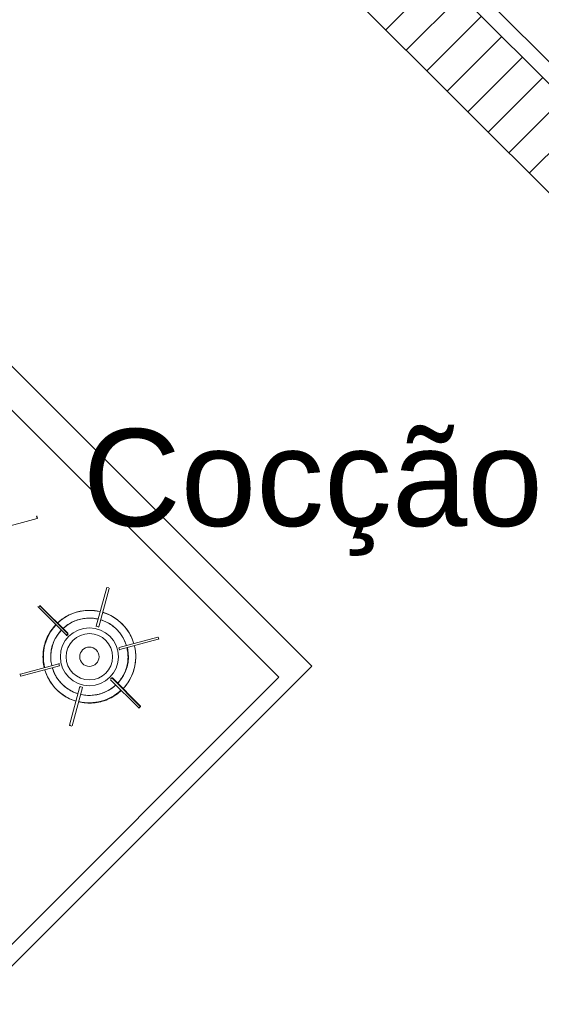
# Model space of a CAD drawing. Extents: x -1871171.1 to -1871111.3, y 2848215.5 to 2848272.6.
# Tile 32 of 121: x -1871152.4 to -1871151, y 2848230.2 to 2848232.8. Entities that reach past the tile are written whole.
import ezdxf

# ---------------------------------------------------------------- set-up
doc = ezdxf.new("R2010")
doc.units = 0
doc.header["$MEASUREMENT"] = 0
for name, color, linetype, lineweight in [('6075-BSE-ARQ-TERR$0$K-BSE-ARQ-LAY', 252, 'CONTINUOUS', 5), ('6075-BSE-ARQ-TERR$0$K-BSE-ARQ-MOB', 8, 'CONTINUOUS', 5), ('6075-BSE-ARQ-TERR$0$K-BSE-ARQ-TXT', 254, 'CONTINUOUS', 5)]:
    doc.layers.add(name, color=color, linetype=linetype, lineweight=lineweight)
doc.layers.add('K-NV1-ARQ-HTC', color=8, linetype='CONTINUOUS')
doc.layers.add('K-NV2-ARQ-TXT-GER', color=1, linetype='CONTINUOUS')
doc.styles.add('6075-BSE-ARQ-TERR$0$Standard', font='arial.ttf')

# ---------------------------------------------------------------- blocks, each defined once
blk = doc.blocks.new('6075-BSE-ARQ-TERR')
at = {"layer": '6075-BSE-ARQ-TERR$0$K-BSE-ARQ-LAY'}
for p, q in [((12.9816, -37.2116), (15.2444, -39.4743)), ((15.2444, -39.1915), (13.2645, -37.2116))]:
    blk.add_line(p, q, dxfattribs=at)
at = {"layer": '6075-BSE-ARQ-TERR$0$K-BSE-ARQ-MOB'}
for p, q in [((14.4906, -38.3815), (15.1978, -39.0886)), ((14.4106, -40.479), (13.1763, -39.2447)), ((14.3257, -40.5073), (13.1323, -39.3139)), ((13.7002, -40.0965), (13.6008, -40.1231)), ((13.6987, -40.0907), (13.6999, -40.0955)), ((13.7009, -40.0952), (13.6997, -40.0904)), ((13.8806, -40.2749), (13.8528, -40.3751)), ((13.8595, -40.3769), (13.8862, -40.2774)), ((13.8855, -40.2762), (13.8806, -40.2749)), ((13.7033, -40.3259), (13.7069, -40.3224)), ((13.7762, -40.3988), (13.7033, -40.3259)), ((13.7069, -40.3224), (13.7797, -40.3952)), ((13.7804, -40.3945), (13.7075, -40.3217)), ((13.8586, -40.3767), (13.8537, -40.3754)), ((13.7797, -40.3952), (13.7762, -40.3988)), ((13.7768, -40.3994), (13.7804, -40.3959)), ((14.012, -40.4032), (13.9125, -40.4299)), ((14.0135, -40.409), (13.914, -40.4357)), ((14.0145, -40.4088), (14.0132, -40.4039)), ((13.9118, -40.4311), (13.9131, -40.436)), ((13.456, -41.4336), (14.4106, -40.479)), ((13.6568, -40.4994), (13.7563, -40.4728)), ((13.7576, -40.4776), (13.6581, -40.5043)), ((13.7563, -40.4728), (13.7576, -40.4776)), ((13.5183, -41.3147), (14.3257, -40.5073)), ((13.6558, -40.4997), (13.6571, -40.5045)), ((13.8935, -40.509), (13.89, -40.5126)), ((13.8935, -40.509), (13.89, -40.5126)), ((13.8942, -40.5097), (13.967, -40.5826)), ((13.9678, -40.5819), (13.8949, -40.509)), ((13.9678, -40.5819), (13.8949, -40.509)), ((13.8108, -40.5316), (13.7842, -40.6311)), ((13.7909, -40.6329), (13.8176, -40.5334)), ((13.8118, -40.5318), (13.8166, -40.5331)), ((13.89, -40.514), (13.9628, -40.5868)), ((13.9642, -40.5868), (13.9678, -40.5833)), ((13.7849, -40.6323), (13.7897, -40.6336))]:
    blk.add_line(p, q, dxfattribs=at)
at = {"layer": '6075-BSE-ARQ-TERR$0$K-BSE-ARQ-MOB', "flags": 128}
for points in [[(13.8628, -40.3375), (13.8582, -40.3365), (13.8534, -40.3356), (13.8487, -40.335), (13.8439, -40.3346), (13.8391, -40.3343), (13.8343, -40.3342), (13.8295, -40.3344), (13.8247, -40.3347), (13.8199, -40.3352), (13.8152, -40.3359), (13.8105, -40.3368), (13.8058, -40.3379), (13.8012, -40.3392), (13.7966, -40.3406), (13.7921, -40.3423), (13.7876, -40.3441), (13.7833, -40.3461), (13.779, -40.3482), (13.7748, -40.3505), (13.7707, -40.353), (13.7667, -40.3557), (13.7628, -40.3585), (13.759, -40.3615), (13.7554, -40.3646), (13.7528, -40.367)], [(13.767, -40.3811), (13.77, -40.3784), (13.7731, -40.3759), (13.7762, -40.3735), (13.7795, -40.3712), (13.7829, -40.369), (13.7863, -40.367), (13.7899, -40.3651), (13.7935, -40.3634), (13.7971, -40.3618), (13.8009, -40.3603), (13.8046, -40.359), (13.8085, -40.3579), (13.8123, -40.3569), (13.8163, -40.3561), (13.8202, -40.3554), (13.8242, -40.3549), (13.8281, -40.3545), (13.8321, -40.3543), (13.8361, -40.3543), (13.8401, -40.3544), (13.8441, -40.3546), (13.8481, -40.3551), (13.8521, -40.3557), (13.856, -40.3564), (13.8577, -40.3568)], [(13.8644, -40.3586), (13.8682, -40.3599), (13.872, -40.3613), (13.8757, -40.3628), (13.8793, -40.3645), (13.8828, -40.3663), (13.8863, -40.3683), (13.8897, -40.3704), (13.893, -40.3727), (13.8962, -40.3751), (13.8994, -40.3776), (13.9024, -40.3802), (13.9053, -40.3829), (13.9081, -40.3858), (13.9108, -40.3888), (13.9133, -40.3918), (13.9157, -40.395), (13.9181, -40.3983), (13.9202, -40.4016), (13.9223, -40.4051), (13.9242, -40.4086), (13.9259, -40.4122), (13.9275, -40.4159), (13.929, -40.4196), (13.9303, -40.4234), (13.9308, -40.425)], [(13.9501, -40.4198), (13.9487, -40.4153), (13.947, -40.4107), (13.9452, -40.4063), (13.9432, -40.4019), (13.941, -40.3977), (13.9387, -40.3935), (13.9361, -40.3894), (13.9335, -40.3854), (13.9306, -40.3815), (13.9277, -40.3778), (13.9245, -40.3741), (13.9212, -40.3706), (13.9178, -40.3673), (13.9143, -40.364), (13.9106, -40.3609), (13.9068, -40.358), (13.9029, -40.3552), (13.8989, -40.3526), (13.8948, -40.3501), (13.8906, -40.3478), (13.8863, -40.3457), (13.8819, -40.3437), (13.8774, -40.3419), (13.8729, -40.3403), (13.8696, -40.3393)], [(13.7479, -40.3719), (13.7447, -40.3755), (13.7416, -40.3791), (13.7387, -40.3829), (13.7359, -40.3869), (13.7333, -40.3909), (13.7308, -40.395), (13.7285, -40.3992), (13.7264, -40.4035), (13.7245, -40.4079), (13.7227, -40.4124), (13.7211, -40.4169), (13.7197, -40.4215), (13.7185, -40.4262), (13.7175, -40.4308), (13.7166, -40.4356), (13.716, -40.4403), (13.7155, -40.4451), (13.7153, -40.4499), (13.7152, -40.4547), (13.7153, -40.4595), (13.7156, -40.4643), (13.7161, -40.4691), (13.7168, -40.4738), (13.7177, -40.4785), (13.7184, -40.4819)], [(13.7377, -40.4767), (13.7369, -40.4728), (13.7363, -40.4689), (13.7358, -40.4649), (13.7354, -40.4609), (13.7352, -40.4569), (13.7352, -40.4529), (13.7353, -40.4489), (13.7356, -40.4449), (13.7361, -40.441), (13.7367, -40.437), (13.7374, -40.4331), (13.7384, -40.4292), (13.7394, -40.4253), (13.7407, -40.4215), (13.7421, -40.4178), (13.7436, -40.4141), (13.7453, -40.4105), (13.7471, -40.4069), (13.7491, -40.4034), (13.7512, -40.4), (13.7534, -40.3967), (13.7558, -40.3935), (13.7583, -40.3903), (13.7609, -40.3873), (13.762, -40.3861)], [(13.9326, -40.4318), (13.9334, -40.4357), (13.9341, -40.4396), (13.9346, -40.4436), (13.935, -40.4476), (13.9351, -40.4516), (13.9352, -40.4556), (13.935, -40.4596), (13.9347, -40.4636), (13.9343, -40.4675), (13.9337, -40.4715), (13.9329, -40.4754), (13.932, -40.4793), (13.9309, -40.4831), (13.9297, -40.487), (13.9283, -40.4907), (13.9268, -40.4944), (13.9251, -40.498), (13.9233, -40.5016), (13.9213, -40.5051), (13.9192, -40.5085), (13.917, -40.5118), (13.9146, -40.515), (13.9121, -40.5181), (13.9095, -40.5212), (13.9083, -40.5224)], [(13.9225, -40.5366), (13.9257, -40.533), (13.9288, -40.5293), (13.9317, -40.5255), (13.9345, -40.5216), (13.9371, -40.5176), (13.9395, -40.5135), (13.9418, -40.5093), (13.9439, -40.5049), (13.9459, -40.5006), (13.9476, -40.4961), (13.9492, -40.4916), (13.9506, -40.487), (13.9518, -40.4823), (13.9529, -40.4776), (13.9537, -40.4729), (13.9544, -40.4682), (13.9548, -40.4634), (13.9551, -40.4586), (13.9552, -40.4538), (13.9551, -40.449), (13.9548, -40.4442), (13.9543, -40.4394), (13.9536, -40.4347), (13.9527, -40.43), (13.9519, -40.4266)], [(13.8059, -40.5499), (13.8021, -40.5486), (13.7984, -40.5472), (13.7947, -40.5457), (13.7911, -40.544), (13.7875, -40.5422), (13.784, -40.5402), (13.7806, -40.5381), (13.7773, -40.5358), (13.7741, -40.5334), (13.771, -40.5309), (13.768, -40.5283), (13.7651, -40.5256), (13.7623, -40.5227), (13.7596, -40.5197), (13.757, -40.5167), (13.7546, -40.5135), (13.7523, -40.5102), (13.7501, -40.5069), (13.7481, -40.5034), (13.7462, -40.4999), (13.7445, -40.4963), (13.7428, -40.4926), (13.7414, -40.4889), (13.7401, -40.4851), (13.7396, -40.4835)], [(13.7202, -40.4887), (13.7217, -40.4932), (13.7233, -40.4977), (13.7252, -40.5022), (13.7272, -40.5065), (13.7294, -40.5108), (13.7317, -40.515), (13.7342, -40.5191), (13.7369, -40.5231), (13.7397, -40.527), (13.7427, -40.5307), (13.7458, -40.5344), (13.7491, -40.5379), (13.7525, -40.5412), (13.7561, -40.5445), (13.7597, -40.5476), (13.7635, -40.5505), (13.7674, -40.5533), (13.7715, -40.5559), (13.7756, -40.5584), (13.7798, -40.5607), (13.7841, -40.5628), (13.7885, -40.5648), (13.7929, -40.5666), (13.7975, -40.5682), (13.8008, -40.5692)], [(13.9034, -40.5274), (13.9004, -40.5301), (13.8973, -40.5326), (13.8941, -40.535), (13.8909, -40.5373), (13.8875, -40.5395), (13.884, -40.5415), (13.8805, -40.5434), (13.8769, -40.5451), (13.8732, -40.5467), (13.8695, -40.5482), (13.8657, -40.5495), (13.8619, -40.5506), (13.858, -40.5516), (13.8541, -40.5524), (13.8502, -40.5531), (13.8462, -40.5536), (13.8422, -40.554), (13.8382, -40.5542), (13.8342, -40.5542), (13.8302, -40.5541), (13.8262, -40.5538), (13.8223, -40.5534), (13.8183, -40.5528), (13.8144, -40.5521), (13.8127, -40.5517)], [(13.8075, -40.571), (13.8122, -40.572), (13.8169, -40.5729), (13.8217, -40.5735), (13.8265, -40.5739), (13.8313, -40.5742), (13.8361, -40.5742), (13.8409, -40.5741), (13.8457, -40.5738), (13.8504, -40.5733), (13.8552, -40.5726), (13.8599, -40.5717), (13.8646, -40.5706), (13.8692, -40.5693), (13.8738, -40.5679), (13.8783, -40.5662), (13.8827, -40.5644), (13.8871, -40.5624), (13.8914, -40.5603), (13.8956, -40.5579), (13.8997, -40.5554), (13.9037, -40.5528), (13.9076, -40.55), (13.9113, -40.547), (13.915, -40.5439), (13.9175, -40.5415)]]:
    blk.add_lwpolyline(points, dxfattribs=at)
at = {"layer": '6075-BSE-ARQ-TERR$0$K-BSE-ARQ-MOB'}
for radius in [0.075, 0.06, 0.025]:
    blk.add_circle((13.8352, -40.4542), radius, dxfattribs=at)
for centre, radius, start, end in [((13.6987, -40.0907), 0.001, 15, 105), ((13.7, -40.0955), 0.001, 285, 15), ((13.8804, -40.2759), 0.001, 75, 165), ((13.8852, -40.2772), 0.001, 345, 75), ((13.7033, -40.3259), 0.001, 135, 225), ((13.7068, -40.3224), 0.001, 45, 135), ((13.8352, -40.4542), 0.12, 76.6714, 133.3286), ((13.8352, -40.4542), 0.1, 77.0058, 132.9942), ((13.8352, -40.4542), 0.1, 17.0058, 72.9942), ((13.8352, -40.4542), 0.12, 16.6714, 73.3286), ((13.8352, -40.4542), 0.119, 136.6854, 193.3146), ((13.8352, -40.4542), 0.1, 137.0058, 192.9942), ((13.8537, -40.3754), 0.001, 165, 255), ((13.8586, -40.3767), 0.001, 255, 345), ((13.7761, -40.3987), 0.001, 225, 45.0812), ((14.0123, -40.4042), 0.001, 15, 105), ((14.0136, -40.409), 0.001, 285, 15), ((13.8352, -40.4542), 0.101, 316.9859, 13.0141), ((13.9128, -40.4309), 0.001, 105, 195), ((13.9141, -40.4357), 0.001, 195, 285), ((13.8352, -40.4542), 0.12, 316.6714, 13.3286), ((13.8352, -40.4542), 0.1, 197.0058, 252.9942), ((13.7563, -40.4728), 0.001, 15, 105), ((13.7576, -40.4776), 0.001, 285, 15), ((13.6568, -40.4995), 0.001, 105, 284.76), ((13.8352, -40.4542), 0.12, 196.6714, 253.3286), ((13.8942, -40.5098), 0.001, 45, 225.1724), ((13.8118, -40.5318), 0.001, 75, 165), ((13.8352, -40.4542), 0.1, 257.0058, 312.9942), ((13.8166, -40.5331), 0.001, 345, 75), ((13.8352, -40.4542), 0.119, 256.6854, 313.3146), ((13.9635, -40.5861), 0.001, 225, 315), ((13.9671, -40.5826), 0.001, 315, 45), ((13.7851, -40.6313), 0.001, 165, 344.9206)]:
    blk.add_arc(centre, radius, start, end, dxfattribs=at)
at = {"layer": '6075-BSE-ARQ-TERR$0$K-BSE-ARQ-TXT', "insert": (13.8181, -39.8647), "char_height": 0.25132, "width": 1.675718, "attachment_point": 1, "line_spacing_factor": 0.984796, "style": '6075-BSE-ARQ-TERR$0$Standard'}
blk.add_mtext('Cocção', dxfattribs=at)

msp = doc.modelspace()

# ---------------------------------------------------------------- hatches: boundary and pattern name
at = {"layer": 'K-NV1-ARQ-HTC'}
h = msp.add_hatch(dxfattribs=at)
h.set_pattern_fill('FP_12', color=256, style=0, pattern_type=2)
h.set_pattern_definition([(45, (-1871137.77872, 2848241.49724), (-0.053033, 0.053033), [])])
h.paths.add_polyline_path([(-1871150.7616, 2848232.1083), (-1871150.7616, 2848232.3912), (-1871152.7415, 2848234.3711), (-1871153.0244, 2848234.3711), (-1871151.065, 2848232.4116)], flags=0)

# ---------------------------------------------------------------- block references
at = {"layer": 'K-NV2-ARQ-TXT-GER', "color": 31, "lineweight": -3, "true_color": 0xffbf80}
msp.add_blockref('6075-BSE-ARQ-TERR', (-1871166.006, 2848271.5826), dxfattribs=at)

doc.saveas('drawing.dxf')
